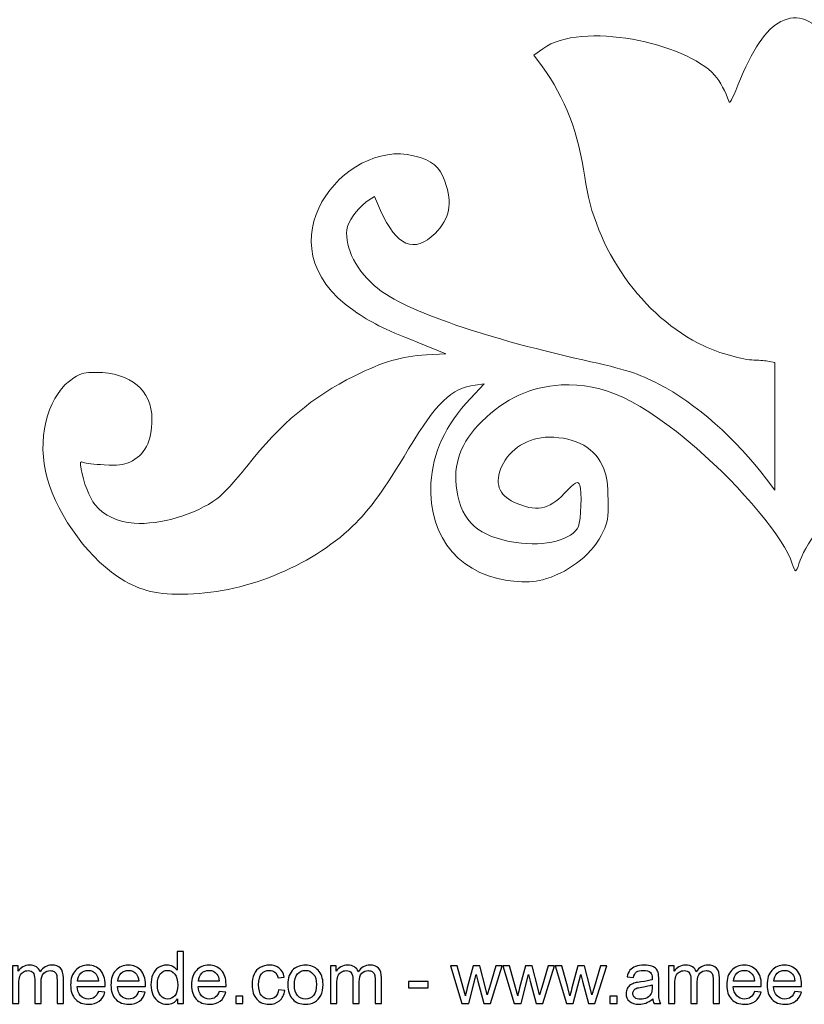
# Model space of a CAD drawing. Header units: millimetres. Extents: x -217 to 217, y -207 to 231.
# Tile 6 of 9: x 1 to 92, y -207 to -92. Entities that reach past the tile are written whole.
import ezdxf

# ---------------------------------------------------------------- set-up
doc = ezdxf.new("R2010")
doc.units = ezdxf.units.MM
doc.header["$MEASUREMENT"] = 0
doc.layers.add('Layer 1', color=7, linetype='Continuous')

msp = doc.modelspace()

# ---------------------------------------------------------------- linework, layer by layer
at = {"layer": 'Layer 1', "color": 250, "lineweight": 9}
for points, knots in [([(120.8815, -95.6578), (116.4213, -92.3754), (104.1365, -94.9775), (100.8075, -98.7695), (100.1792, -99.4851), (99.5219, -100.6959), (99.1555, -101.8128), (99.0466, -102.1448), (98.8098, -101.7403), (98.1896, -100.1629), (97.1317, -97.4725), (96.4443, -96.1454), (95.3623, -94.7056), (93.5231, -92.2578), (91.5694, -91.4965), (89.6417, -92.4765)], [0, 0, 0, 0, 0.2, 0.2, 0.2, 0.4, 0.4, 0.4, 0.6, 0.6, 0.6, 0.8, 0.8, 0.8, 1, 1, 1, 1]), ([(89.6417, -92.4765), (87.8877, -93.3681), (86.2676, -95.7695), (84.6043, -99.943), (83.9185, -101.6634), (83.6477, -102.1405), (83.5427, -101.8128), (83.1929, -100.7206), (82.5255, -99.4884), (81.8943, -98.7695), (78.5649, -94.9775), (66.2805, -92.3754), (61.8202, -95.6578)], [0, 0, 0, 0, 0.25, 0.25, 0.25, 0.5, 0.5, 0.5, 0.75, 0.75, 0.75, 1, 1, 1, 1]), ([(61.8202, -95.6578), (61.8202, -95.6578), (60.7766, -96.4257), (60.7766, -96.4257), (60.7766, -96.4257), (61.7767, -97.7842), (61.7767, -97.7842)], [0, 0, 0, 0, 0.5, 0.5, 0.5, 1, 1, 1, 1]), ([(61.7767, -97.7842), (64.3625, -101.2968), (66.0386, -105.6783), (66.713, -110.6888), (67.8384, -119.0485), (73.4581, -127.0208), (80.6162, -130.4121), (82.3854, -131.2503), (85.2627, -132.0583), (86.4915, -132.0621), (86.9258, -132.0634), (87.6524, -132.1259), (88.1062, -132.2009)], [0, 0, 0, 0, 0.25, 0.25, 0.25, 0.5, 0.5, 0.5, 0.75, 0.75, 0.75, 1, 1, 1, 1]), ([(42.8532, -114.5727), (44.6726, -118.758), (46.8128, -119.6599), (49.2075, -117.2506), (50.9515, -115.496), (51.2749, -113.8067), (50.3722, -111.167), (49.7857, -109.4519), (48.8945, -108.7249), (46.6988, -108.1705), (38.7132, -106.1539), (28.4689, -118.5381), (39.7028, -126.2786), (41.7876, -127.7151), (43.0129, -128.3266), (47.1063, -129.9736)], [0, 0, 0, 0, 0.2, 0.2, 0.2, 0.4, 0.4, 0.4, 0.6, 0.6, 0.6, 0.8, 0.8, 0.8, 1, 1, 1, 1]), ([(87.9637, -145.9949), (84.4587, -141.3321), (79.6246, -137.0572), (75.3837, -134.8698), (72.9507, -133.6149), (71.6267, -133.194), (66.5063, -132.0476), (54.3063, -129.3161), (45.0922, -126.0407), (42.1394, -123.3859), (39.7216, -121.2121), (38.4611, -118.4286), (38.9955, -116.4437), (39.258, -115.469), (40.4667, -113.9751), (41.5067, -113.3402)], [0, 0, 0, 0, 0.2, 0.2, 0.2, 0.4, 0.4, 0.4, 0.6, 0.6, 0.6, 0.8, 0.8, 0.8, 1, 1, 1, 1]), ([(41.5067, -113.3402), (41.5067, -113.3402), (42.1473, -112.949), (42.1473, -112.949), (42.1473, -112.949), (42.8532, -114.5727), (42.8532, -114.5727)], [0, 0, 0, 0, 0.5, 0.5, 0.5, 1, 1, 1, 1]), ([(47.1063, -129.9736), (47.1063, -129.9736), (50.4869, -131.3339), (50.4869, -131.3339), (50.4869, -131.3339), (48.2063, -131.4625), (48.2063, -131.4625)], [0, 0, 0, 0, 0.5, 0.5, 0.5, 1, 1, 1, 1]), ([(48.2063, -131.4625), (45.2061, -131.6317), (43.2334, -132.2083), (39.7661, -133.9297), (34.8878, -136.3515), (31.2334, -139.4273), (27.204, -144.5026), (25.854, -146.203), (24.4185, -147.754), (23.7062, -148.2817), (21.2539, -150.0985), (17.0551, -151.3439), (14.0355, -151.1502), (12.174, -151.0307), (10.4661, -150.2208), (9.4815, -148.9906), (8.8052, -148.1455), (8.0798, -146.2944), (7.8418, -144.8055), (7.7035, -143.9406), (7.7249, -143.879), (8.1103, -144.0364), (8.3408, -144.1305), (9.427, -144.2585), (10.5243, -144.3209), (12.207, -144.4165), (12.6756, -144.365), (13.5178, -143.9925), (15.2706, -143.2172), (16.1148, -141.5882), (16.1172, -138.9771), (16.1204, -135.62), (13.641, -133.5331), (9.6119, -133.5017), (8.2517, -133.491), (7.9179, -133.5738), (6.9722, -134.1558), (4.1595, -135.887), (2.7249, -140.6109), (3.6672, -145.0384), (4.6034, -149.4368), (8.3231, -154.8842), (12.0763, -157.3531), (14.5004, -158.9477), (16.3067, -159.4474), (19.6381, -159.4447), (26.6688, -159.4391), (34.6245, -156.2656), (39.5677, -151.4948), (41.6083, -149.5255), (43.1959, -147.3365), (46.1229, -142.4564), (49.3884, -137.0119), (51.0976, -135.3708), (53.901, -134.9881)], [0, 0, 0, 0, 0.05555556, 0.05555556, 0.05555556, 0.11111111, 0.11111111, 0.11111111, 0.16666667, 0.16666667, 0.16666667, 0.22222222, 0.22222222, 0.22222222, 0.27777778, 0.27777778, 0.27777778, 0.33333333, 0.33333333, 0.33333333, 0.38888889, 0.38888889, 0.38888889, 0.44444444, 0.44444444, 0.44444444, 0.5, 0.5, 0.5, 0.55555556, 0.55555556, 0.55555556, 0.61111111, 0.61111111, 0.61111111, 0.66666667, 0.66666667, 0.66666667, 0.72222222, 0.72222222, 0.72222222, 0.77777778, 0.77777778, 0.77777778, 0.83333333, 0.83333333, 0.83333333, 0.88888889, 0.88888889, 0.88888889, 0.94444444, 0.94444444, 0.94444444, 1, 1, 1, 1]), ([(88.1062, -132.2009), (88.1062, -132.2009), (88.931, -132.3372), (88.931, -132.3372), (88.931, -132.3372), (88.931, -139.8095), (88.931, -139.8095), (88.931, -139.8095), (88.931, -147.2817), (88.931, -147.2817), (88.931, -147.2817), (87.9637, -145.9949), (87.9637, -145.9949)], [0, 0, 0, 0, 0.25, 0.25, 0.25, 0.5, 0.5, 0.5, 0.75, 0.75, 0.75, 1, 1, 1, 1]), ([(53.3404, -136.5647), (50.4165, -139.6977), (48.9152, -142.9244), (48.7324, -146.4682), (48.3945, -153.0201), (52.3415, -157.5133), (58.819, -157.9504), (60.3721, -158.0552), (60.9882, -157.9948), (62.2377, -157.6153), (65.1085, -156.7433), (67.7287, -154.5725), (68.8754, -152.1161), (69.4013, -150.9894), (69.4559, -150.6319), (69.4348, -148.448), (69.4164, -146.5262), (69.3124, -145.7694), (68.9292, -144.7705), (68.0139, -142.3838), (65.742, -141.076), (62.5194, -141.0809), (60.1317, -141.0845), (57.9338, -142.4409), (57.0059, -144.4835), (56.1428, -146.3837), (56.6453, -147.8669), (58.4248, -148.6723), (61.0391, -149.8552), (62.4734, -149.6089), (64.3154, -147.6609), (65.6063, -146.2958), (65.9194, -146.1319), (66.1399, -146.7061), (66.3984, -147.38), (66.2758, -150.7661), (65.966, -151.5076), (65.3081, -153.082), (62.0951, -153.9165), (58.6854, -153.3983), (54.2848, -152.7296), (52.3465, -151.0175), (51.7422, -147.2653), (51.2637, -144.2938), (52.2498, -141.6004), (54.6842, -139.2296), (57.4695, -136.517), (60.3562, -135.1946), (63.9621, -134.9795), (68.8415, -134.6884), (73.2283, -136.7413), (79.7831, -142.3833), (85.0465, -146.9138), (90.0962, -153.0116), (90.9532, -155.8718), (91.0892, -156.3257), (91.2682, -156.6971), (91.3508, -156.6971), (91.4336, -156.6971), (91.6124, -156.3257), (91.7485, -155.8718), (92.3522, -153.8566), (95.0018, -150.2156), (98.4733, -146.6304), (104.7257, -140.1733), (110.4672, -136.2096), (114.9798, -135.2351), (118.3501, -134.5072), (122.1385, -135.1399), (125.18, -136.9386), (127.0104, -138.021), (129.5136, -140.5555), (130.1586, -141.9793), (131.3394, -144.586), (131.343, -147.4041), (130.1685, -149.8048), (129.1622, -151.8614), (127.4152, -152.8818), (124.0162, -153.3983), (120.6012, -153.9174), (117.4012, -153.1004), (116.7507, -151.5435), (116.4265, -150.7677), (116.2951, -147.4012), (116.5618, -146.7061), (116.7821, -146.1319), (117.0954, -146.2958), (118.3862, -147.6609), (120.2283, -149.6089), (121.6626, -149.8552), (124.2768, -148.6723), (126.0564, -147.8669), (126.5589, -146.3837), (125.6957, -144.4835), (124.7678, -142.4409), (122.57, -141.0845), (120.1823, -141.0809), (116.9597, -141.076), (114.6878, -142.3838), (113.7725, -144.7705), (113.3893, -145.7694), (113.2853, -146.5262), (113.2668, -148.448), (113.2458, -150.6319), (113.3003, -150.9894), (113.8263, -152.1161), (114.9729, -154.5725), (117.5931, -156.7433), (120.4639, -157.6153), (121.7135, -157.9948), (122.3296, -158.0552), (123.8827, -157.9504), (129.0807, -157.5997), (132.5917, -154.7393), (133.7217, -149.9348), (134.7618, -145.5123), (133.1767, -140.6521), (129.3613, -136.5655)], [0, 0, 0, 0, 0.02564103, 0.02564103, 0.02564103, 0.05128205, 0.05128205, 0.05128205, 0.07692308, 0.07692308, 0.07692308, 0.1025641, 0.1025641, 0.1025641, 0.12820513, 0.12820513, 0.12820513, 0.15384615, 0.15384615, 0.15384615, 0.17948718, 0.17948718, 0.17948718, 0.20512821, 0.20512821, 0.20512821, 0.23076923, 0.23076923, 0.23076923, 0.25641026, 0.25641026, 0.25641026, 0.28205128, 0.28205128, 0.28205128, 0.30769231, 0.30769231, 0.30769231, 0.33333333, 0.33333333, 0.33333333, 0.35897436, 0.35897436, 0.35897436, 0.38461538, 0.38461538, 0.38461538, 0.41025641, 0.41025641, 0.41025641, 0.43589744, 0.43589744, 0.43589744, 0.46153846, 0.46153846, 0.46153846, 0.48717949, 0.48717949, 0.48717949, 0.51282051, 0.51282051, 0.51282051, 0.53846154, 0.53846154, 0.53846154, 0.56410256, 0.56410256, 0.56410256, 0.58974359, 0.58974359, 0.58974359, 0.61538462, 0.61538462, 0.61538462, 0.64102564, 0.64102564, 0.64102564, 0.66666667, 0.66666667, 0.66666667, 0.69230769, 0.69230769, 0.69230769, 0.71794872, 0.71794872, 0.71794872, 0.74358974, 0.74358974, 0.74358974, 0.76923077, 0.76923077, 0.76923077, 0.79487179, 0.79487179, 0.79487179, 0.82051282, 0.82051282, 0.82051282, 0.84615385, 0.84615385, 0.84615385, 0.87179487, 0.87179487, 0.87179487, 0.8974359, 0.8974359, 0.8974359, 0.92307692, 0.92307692, 0.92307692, 0.94871795, 0.94871795, 0.94871795, 0.97435897, 0.97435897, 0.97435897, 1, 1, 1, 1]), ([(53.901, -134.9881), (53.901, -134.9881), (54.9445, -134.8457), (54.9445, -134.8457), (54.9445, -134.8457), (53.3404, -136.5647), (53.3404, -136.5647)], [0, 0, 0, 0, 0.5, 0.5, 0.5, 1, 1, 1, 1])]:
    msp.add_open_spline(points, degree=3, knots=knots, dxfattribs=at)
at = {"layer": 'Layer 1', "color": 250}
for points, knots in [([(19.1131, -207.2944), (19.1131, -207.2944), (19.1131, -206.737), (19.1131, -206.737), (18.8352, -207.1702), (18.4259, -207.3875), (17.8855, -207.3875), (17.5355, -207.3875), (17.2138, -207.2916), (16.9217, -207.0983), (16.6282, -206.9063), (16.401, -206.6368), (16.2387, -206.2925), (16.0778, -205.9468), (15.9974, -205.5503), (15.9974, -205.1015), (15.9974, -204.6641), (16.0708, -204.2676), (16.2161, -203.9105), (16.3629, -203.5549), (16.5816, -203.2812), (16.8737, -203.0921), (17.1644, -202.9016), (17.4918, -202.807), (17.8516, -202.807), (18.1169, -202.807), (18.3526, -202.8635), (18.5586, -202.975), (18.7646, -203.0865), (18.9325, -203.2332), (19.0623, -203.4124), (19.0623, -203.4124), (19.0623, -201.2322), (19.0623, -201.2322), (19.0623, -201.2322), (19.8074, -201.2322), (19.8074, -201.2322), (19.8074, -201.2322), (19.8074, -207.2944), (19.8074, -207.2944), (19.8074, -207.2944), (19.1131, -207.2944), (19.1131, -207.2944)], [0, 0, 0, 0, 0.07142857, 0.07142857, 0.07142857, 0.14285714, 0.14285714, 0.14285714, 0.21428571, 0.21428571, 0.21428571, 0.28571429, 0.28571429, 0.28571429, 0.35714286, 0.35714286, 0.35714286, 0.42857143, 0.42857143, 0.42857143, 0.5, 0.5, 0.5, 0.57142857, 0.57142857, 0.57142857, 0.64285714, 0.64285714, 0.64285714, 0.71428571, 0.71428571, 0.71428571, 0.78571429, 0.78571429, 0.78571429, 0.85714286, 0.85714286, 0.85714286, 0.92857143, 0.92857143, 0.92857143, 1, 1, 1, 1]), ([(-0.1938, -207.2944), (-0.1938, -207.2944), (-0.1938, -202.9002), (-0.1938, -202.9002), (-0.1938, -202.9002), (0.4751, -202.9002), (0.4751, -202.9002), (0.4751, -202.9002), (0.4751, -203.5211), (0.4751, -203.5211), (0.6119, -203.3066), (0.7954, -203.133), (1.024, -203.0032), (1.2526, -202.872), (1.5122, -202.807), (1.8043, -202.807), (2.1289, -202.807), (2.3956, -202.8748), (2.603, -203.0088), (2.8105, -203.1443), (2.9572, -203.332), (3.0419, -203.5747), (3.3918, -203.0625), (3.8448, -202.807), (4.4036, -202.807), (4.8411, -202.807), (5.1783, -202.927), (5.4126, -203.1683), (5.6482, -203.4096), (5.7668, -203.7807), (5.7668, -204.2817), (5.7668, -204.2817), (5.7668, -207.2944), (5.7668, -207.2944), (5.7668, -207.2944), (5.0217, -207.2944), (5.0217, -207.2944), (5.0217, -207.2944), (5.0217, -204.5286), (5.0217, -204.5286), (5.0217, -204.2323), (4.9963, -204.0178), (4.9483, -203.8866), (4.9003, -203.7553), (4.8128, -203.6509), (4.6844, -203.5705), (4.5574, -203.49), (4.4079, -203.4505), (4.2371, -203.4505), (3.9267, -203.4505), (3.6698, -203.5535), (3.4652, -203.7581), (3.2606, -203.9642), (3.159, -204.293), (3.159, -204.7445), (3.159, -204.7445), (3.159, -207.2944), (3.159, -207.2944), (3.159, -207.2944), (2.4139, -207.2944), (2.4139, -207.2944), (2.4139, -207.2944), (2.4139, -204.4425), (2.4139, -204.4425), (2.4139, -204.1123), (2.3533, -203.864), (2.2319, -203.6989), (2.1106, -203.5338), (1.9116, -203.4505), (1.6364, -203.4505), (1.4276, -203.4505), (1.2343, -203.5056), (1.0565, -203.6156), (0.8787, -203.7257), (0.7502, -203.8866), (0.6698, -204.0996), (0.5908, -204.3113), (0.5513, -204.6175), (0.5513, -205.0169), (0.5513, -205.0169), (0.5513, -207.2944), (0.5513, -207.2944), (0.5513, -207.2944), (-0.1938, -207.2944), (-0.1938, -207.2944)], [0, 0, 0, 0, 0.03571429, 0.03571429, 0.03571429, 0.07142857, 0.07142857, 0.07142857, 0.10714286, 0.10714286, 0.10714286, 0.14285714, 0.14285714, 0.14285714, 0.17857143, 0.17857143, 0.17857143, 0.21428571, 0.21428571, 0.21428571, 0.25, 0.25, 0.25, 0.28571429, 0.28571429, 0.28571429, 0.32142857, 0.32142857, 0.32142857, 0.35714286, 0.35714286, 0.35714286, 0.39285714, 0.39285714, 0.39285714, 0.42857143, 0.42857143, 0.42857143, 0.46428571, 0.46428571, 0.46428571, 0.5, 0.5, 0.5, 0.53571429, 0.53571429, 0.53571429, 0.57142857, 0.57142857, 0.57142857, 0.60714286, 0.60714286, 0.60714286, 0.64285714, 0.64285714, 0.64285714, 0.67857143, 0.67857143, 0.67857143, 0.71428571, 0.71428571, 0.71428571, 0.75, 0.75, 0.75, 0.78571429, 0.78571429, 0.78571429, 0.82142857, 0.82142857, 0.82142857, 0.85714286, 0.85714286, 0.85714286, 0.89285714, 0.89285714, 0.89285714, 0.92857143, 0.92857143, 0.92857143, 0.96428571, 0.96428571, 0.96428571, 1, 1, 1, 1]), ([(9.8562, -205.872), (9.8562, -205.872), (10.6267, -205.9736), (10.6267, -205.9736), (10.5067, -206.4209), (10.2824, -206.7695), (9.955, -207.0164), (9.6276, -207.2634), (9.2099, -207.3875), (8.7005, -207.3875), (8.0599, -207.3875), (7.5519, -207.19), (7.1765, -206.7949), (6.8011, -206.4012), (6.6135, -205.8466), (6.6135, -205.134), (6.6135, -204.3974), (6.8026, -203.8245), (7.1821, -203.4181), (7.5617, -203.0102), (8.0542, -202.807), (8.6596, -202.807), (9.2452, -202.807), (9.7236, -203.006), (10.0947, -203.4054), (10.4658, -203.8047), (10.6521, -204.3663), (10.6521, -205.0902), (10.6521, -205.134), (10.6507, -205.2003), (10.6479, -205.2878), (10.6479, -205.2878), (7.3755, -205.2878), (7.3755, -205.2878), (7.4037, -205.769), (7.5392, -206.1387), (7.7847, -206.3941), (8.0288, -206.6495), (8.335, -206.7779), (8.7005, -206.7779), (8.9729, -206.7779), (9.2057, -206.706), (9.3976, -206.562), (9.5909, -206.4181), (9.7433, -206.1881), (9.8562, -205.872)], [0, 0, 0, 0, 0.06666667, 0.06666667, 0.06666667, 0.13333333, 0.13333333, 0.13333333, 0.2, 0.2, 0.2, 0.26666667, 0.26666667, 0.26666667, 0.33333333, 0.33333333, 0.33333333, 0.4, 0.4, 0.4, 0.46666667, 0.46666667, 0.46666667, 0.53333333, 0.53333333, 0.53333333, 0.6, 0.6, 0.6, 0.66666667, 0.66666667, 0.66666667, 0.73333333, 0.73333333, 0.73333333, 0.8, 0.8, 0.8, 0.86666667, 0.86666667, 0.86666667, 0.93333333, 0.93333333, 0.93333333, 1, 1, 1, 1]), ([(7.4178, -204.6782), (7.4178, -204.6782), (9.8647, -204.6782), (9.8647, -204.6782), (9.8322, -204.3085), (9.7377, -204.0319), (9.5839, -203.847), (9.3482, -203.5606), (9.0406, -203.4167), (8.6638, -203.4167), (8.3223, -203.4167), (8.0359, -203.531), (7.803, -203.7596), (7.5716, -203.9882), (7.4432, -204.2944), (7.4178, -204.6782)], [0, 0, 0, 0, 0.2, 0.2, 0.2, 0.4, 0.4, 0.4, 0.6, 0.6, 0.6, 0.8, 0.8, 0.8, 1, 1, 1, 1]), ([(14.5651, -205.872), (14.5651, -205.872), (15.3356, -205.9736), (15.3356, -205.9736), (15.2156, -206.4209), (14.9913, -206.7695), (14.6639, -207.0164), (14.3365, -207.2634), (13.9188, -207.3875), (13.4094, -207.3875), (12.7688, -207.3875), (12.2608, -207.19), (11.8854, -206.7949), (11.51, -206.4012), (11.3224, -205.8466), (11.3224, -205.134), (11.3224, -204.3974), (11.5115, -203.8245), (11.891, -203.4181), (12.2706, -203.0102), (12.7631, -202.807), (13.3685, -202.807), (13.9541, -202.807), (14.4325, -203.006), (14.8036, -203.4054), (15.1747, -203.8047), (15.361, -204.3663), (15.361, -205.0902), (15.361, -205.134), (15.3596, -205.2003), (15.3568, -205.2878), (15.3568, -205.2878), (12.0844, -205.2878), (12.0844, -205.2878), (12.1126, -205.769), (12.2481, -206.1387), (12.4936, -206.3941), (12.7377, -206.6495), (13.0439, -206.7779), (13.4094, -206.7779), (13.6818, -206.7779), (13.9146, -206.706), (14.1065, -206.562), (14.2998, -206.4181), (14.4522, -206.1881), (14.5651, -205.872)], [0, 0, 0, 0, 0.06666667, 0.06666667, 0.06666667, 0.13333333, 0.13333333, 0.13333333, 0.2, 0.2, 0.2, 0.26666667, 0.26666667, 0.26666667, 0.33333333, 0.33333333, 0.33333333, 0.4, 0.4, 0.4, 0.46666667, 0.46666667, 0.46666667, 0.53333333, 0.53333333, 0.53333333, 0.6, 0.6, 0.6, 0.66666667, 0.66666667, 0.66666667, 0.73333333, 0.73333333, 0.73333333, 0.8, 0.8, 0.8, 0.86666667, 0.86666667, 0.86666667, 0.93333333, 0.93333333, 0.93333333, 1, 1, 1, 1]), ([(12.1267, -204.6782), (12.1267, -204.6782), (14.5736, -204.6782), (14.5736, -204.6782), (14.5411, -204.3085), (14.4466, -204.0319), (14.2928, -203.847), (14.0571, -203.5606), (13.7495, -203.4167), (13.3727, -203.4167), (13.0312, -203.4167), (12.7448, -203.531), (12.5119, -203.7596), (12.2805, -203.9882), (12.1521, -204.2944), (12.1267, -204.6782)], [0, 0, 0, 0, 0.2, 0.2, 0.2, 0.4, 0.4, 0.4, 0.6, 0.6, 0.6, 0.8, 0.8, 0.8, 1, 1, 1, 1]), ([(16.7594, -205.1029), (16.7594, -205.6646), (16.8779, -206.0837), (17.1164, -206.3617), (17.3535, -206.6396), (17.6343, -206.7779), (17.9574, -206.7779), (18.2834, -206.7779), (18.56, -206.6453), (18.7886, -206.38), (19.0158, -206.1147), (19.1301, -205.7097), (19.1301, -205.165), (19.1301, -204.5667), (19.0144, -204.1264), (18.7815, -203.8456), (18.5501, -203.5648), (18.2637, -203.4251), (17.9236, -203.4251), (17.592, -203.4251), (17.3154, -203.5592), (17.0924, -203.8287), (16.8709, -204.0982), (16.7594, -204.523), (16.7594, -205.1029)], [0, 0, 0, 0, 0.125, 0.125, 0.125, 0.25, 0.25, 0.25, 0.375, 0.375, 0.375, 0.5, 0.5, 0.5, 0.625, 0.625, 0.625, 0.75, 0.75, 0.75, 0.875, 0.875, 0.875, 1, 1, 1, 1]), ([(23.9829, -205.872), (23.9829, -205.872), (24.7534, -205.9736), (24.7534, -205.9736), (24.6334, -206.4209), (24.4091, -206.7695), (24.0817, -207.0164), (23.7543, -207.2634), (23.3366, -207.3875), (22.8272, -207.3875), (22.1866, -207.3875), (21.6786, -207.19), (21.3032, -206.7949), (20.9278, -206.4012), (20.7402, -205.8466), (20.7402, -205.134), (20.7402, -204.3974), (20.9293, -203.8245), (21.3088, -203.4181), (21.6884, -203.0102), (22.1809, -202.807), (22.7863, -202.807), (23.3719, -202.807), (23.8503, -203.006), (24.2214, -203.4054), (24.5925, -203.8047), (24.7788, -204.3663), (24.7788, -205.0902), (24.7788, -205.134), (24.7774, -205.2003), (24.7746, -205.2878), (24.7746, -205.2878), (21.5022, -205.2878), (21.5022, -205.2878), (21.5304, -205.769), (21.6659, -206.1387), (21.9114, -206.3941), (22.1555, -206.6495), (22.4617, -206.7779), (22.8272, -206.7779), (23.0996, -206.7779), (23.3324, -206.706), (23.5243, -206.562), (23.7176, -206.4181), (23.87, -206.1881), (23.9829, -205.872)], [0, 0, 0, 0, 0.06666667, 0.06666667, 0.06666667, 0.13333333, 0.13333333, 0.13333333, 0.2, 0.2, 0.2, 0.26666667, 0.26666667, 0.26666667, 0.33333333, 0.33333333, 0.33333333, 0.4, 0.4, 0.4, 0.46666667, 0.46666667, 0.46666667, 0.53333333, 0.53333333, 0.53333333, 0.6, 0.6, 0.6, 0.66666667, 0.66666667, 0.66666667, 0.73333333, 0.73333333, 0.73333333, 0.8, 0.8, 0.8, 0.86666667, 0.86666667, 0.86666667, 0.93333333, 0.93333333, 0.93333333, 1, 1, 1, 1]), ([(21.5445, -204.6782), (21.5445, -204.6782), (23.9914, -204.6782), (23.9914, -204.6782), (23.9589, -204.3085), (23.8644, -204.0319), (23.7106, -203.847), (23.4749, -203.5606), (23.1673, -203.4167), (22.7905, -203.4167), (22.449, -203.4167), (22.1626, -203.531), (21.9297, -203.7596), (21.6983, -203.9882), (21.5699, -204.2944), (21.5445, -204.6782)], [0, 0, 0, 0, 0.2, 0.2, 0.2, 0.4, 0.4, 0.4, 0.6, 0.6, 0.6, 0.8, 0.8, 0.8, 1, 1, 1, 1]), ([(30.9171, -205.6857), (30.9171, -205.6857), (31.6452, -205.7873), (31.6452, -205.7873), (31.5648, -206.2883), (31.3616, -206.6792), (31.0328, -206.9628), (30.704, -207.2464), (30.299, -207.3875), (29.8207, -207.3875), (29.221, -207.3875), (28.7383, -207.1914), (28.3743, -206.7991), (28.0088, -206.4068), (27.8268, -205.8452), (27.8268, -205.1142), (27.8268, -204.6401), (27.9058, -204.2266), (28.0624, -203.871), (28.2191, -203.5168), (28.4575, -203.2501), (28.7793, -203.0738), (29.0996, -202.8959), (29.4481, -202.807), (29.8263, -202.807), (30.3019, -202.807), (30.6927, -202.927), (30.9947, -203.1683), (31.2981, -203.4096), (31.4928, -203.7525), (31.5775, -204.1956), (31.5775, -204.1956), (30.8578, -204.3057), (30.8578, -204.3057), (30.7887, -204.0107), (30.6673, -203.7892), (30.491, -203.6396), (30.316, -203.4914), (30.1043, -203.4167), (29.856, -203.4167), (29.4806, -203.4167), (29.1758, -203.5507), (28.9401, -203.8188), (28.7059, -204.0883), (28.5888, -204.5117), (28.5888, -205.0931), (28.5888, -205.6829), (28.7017, -206.1105), (28.9274, -206.3772), (29.1546, -206.6439), (29.4496, -206.7779), (29.8122, -206.7779), (30.1057, -206.7779), (30.3498, -206.689), (30.5446, -206.5098), (30.7407, -206.332), (30.8649, -206.0569), (30.9171, -205.6857)], [0, 0, 0, 0, 0.05263158, 0.05263158, 0.05263158, 0.10526316, 0.10526316, 0.10526316, 0.15789474, 0.15789474, 0.15789474, 0.21052632, 0.21052632, 0.21052632, 0.26315789, 0.26315789, 0.26315789, 0.31578947, 0.31578947, 0.31578947, 0.36842105, 0.36842105, 0.36842105, 0.42105263, 0.42105263, 0.42105263, 0.47368421, 0.47368421, 0.47368421, 0.52631579, 0.52631579, 0.52631579, 0.57894737, 0.57894737, 0.57894737, 0.63157895, 0.63157895, 0.63157895, 0.68421053, 0.68421053, 0.68421053, 0.73684211, 0.73684211, 0.73684211, 0.78947368, 0.78947368, 0.78947368, 0.84210526, 0.84210526, 0.84210526, 0.89473684, 0.89473684, 0.89473684, 0.94736842, 0.94736842, 0.94736842, 1, 1, 1, 1]), ([(32.0009, -205.0973), (32.0009, -204.2859), (32.2267, -203.6848), (32.6796, -203.2939), (33.0564, -202.9693), (33.5179, -202.807), (34.0611, -202.807), (34.6637, -202.807), (35.1576, -203.0046), (35.5414, -203.3997), (35.9238, -203.7934), (36.1157, -204.3395), (36.1157, -205.0352), (36.1157, -205.5996), (36.0311, -206.0427), (35.8617, -206.3659), (35.6924, -206.689), (35.4454, -206.9402), (35.1209, -207.1194), (34.7977, -207.2986), (34.4435, -207.3875), (34.0611, -207.3875), (33.4459, -207.3875), (32.9492, -207.1914), (32.5696, -206.7977), (32.19, -206.404), (32.0009, -205.8367), (32.0009, -205.0973)], [0, 0, 0, 0, 0.11111111, 0.11111111, 0.11111111, 0.22222222, 0.22222222, 0.22222222, 0.33333333, 0.33333333, 0.33333333, 0.44444444, 0.44444444, 0.44444444, 0.55555556, 0.55555556, 0.55555556, 0.66666667, 0.66666667, 0.66666667, 0.77777778, 0.77777778, 0.77777778, 0.88888889, 0.88888889, 0.88888889, 1, 1, 1, 1]), ([(32.7629, -205.0987), (32.7629, -205.6603), (32.8857, -206.0808), (33.1312, -206.3588), (33.3782, -206.6382), (33.6872, -206.7779), (34.0611, -206.7779), (34.4308, -206.7779), (34.7385, -206.6382), (34.9854, -206.3574), (35.2309, -206.0766), (35.3537, -205.649), (35.3537, -205.0747), (35.3537, -204.5328), (35.2295, -204.1222), (34.9826, -203.8442), (34.7356, -203.5648), (34.428, -203.4251), (34.0611, -203.4251), (33.6872, -203.4251), (33.3782, -203.5634), (33.1312, -203.8414), (32.8857, -204.1194), (32.7629, -204.5385), (32.7629, -205.0987)], [0, 0, 0, 0, 0.125, 0.125, 0.125, 0.25, 0.25, 0.25, 0.375, 0.375, 0.375, 0.5, 0.5, 0.5, 0.625, 0.625, 0.625, 0.75, 0.75, 0.75, 0.875, 0.875, 0.875, 1, 1, 1, 1]), ([(36.9892, -207.2944), (36.9892, -207.2944), (36.9892, -202.9002), (36.9892, -202.9002), (36.9892, -202.9002), (37.6581, -202.9002), (37.6581, -202.9002), (37.6581, -202.9002), (37.6581, -203.5211), (37.6581, -203.5211), (37.7949, -203.3066), (37.9784, -203.133), (38.207, -203.0032), (38.4356, -202.872), (38.6952, -202.807), (38.9873, -202.807), (39.3119, -202.807), (39.5786, -202.8748), (39.786, -203.0088), (39.9935, -203.1443), (40.1402, -203.332), (40.2249, -203.5747), (40.5748, -203.0625), (41.0278, -202.807), (41.5866, -202.807), (42.0241, -202.807), (42.3613, -202.927), (42.5956, -203.1683), (42.8312, -203.4096), (42.9498, -203.7807), (42.9498, -204.2817), (42.9498, -204.2817), (42.9498, -207.2944), (42.9498, -207.2944), (42.9498, -207.2944), (42.2047, -207.2944), (42.2047, -207.2944), (42.2047, -207.2944), (42.2047, -204.5286), (42.2047, -204.5286), (42.2047, -204.2323), (42.1793, -204.0178), (42.1313, -203.8866), (42.0833, -203.7553), (41.9958, -203.6509), (41.8674, -203.5705), (41.7404, -203.49), (41.5909, -203.4505), (41.4201, -203.4505), (41.1097, -203.4505), (40.8528, -203.5535), (40.6482, -203.7581), (40.4436, -203.9642), (40.342, -204.293), (40.342, -204.7445), (40.342, -204.7445), (40.342, -207.2944), (40.342, -207.2944), (40.342, -207.2944), (39.5969, -207.2944), (39.5969, -207.2944), (39.5969, -207.2944), (39.5969, -204.4425), (39.5969, -204.4425), (39.5969, -204.1123), (39.5363, -203.864), (39.4149, -203.6989), (39.2936, -203.5338), (39.0946, -203.4505), (38.8194, -203.4505), (38.6106, -203.4505), (38.4173, -203.5056), (38.2395, -203.6156), (38.0617, -203.7257), (37.9332, -203.8866), (37.8528, -204.0996), (37.7738, -204.3113), (37.7343, -204.6175), (37.7343, -205.0169), (37.7343, -205.0169), (37.7343, -207.2944), (37.7343, -207.2944), (37.7343, -207.2944), (36.9892, -207.2944), (36.9892, -207.2944)], [0, 0, 0, 0, 0.03571429, 0.03571429, 0.03571429, 0.07142857, 0.07142857, 0.07142857, 0.10714286, 0.10714286, 0.10714286, 0.14285714, 0.14285714, 0.14285714, 0.17857143, 0.17857143, 0.17857143, 0.21428571, 0.21428571, 0.21428571, 0.25, 0.25, 0.25, 0.28571429, 0.28571429, 0.28571429, 0.32142857, 0.32142857, 0.32142857, 0.35714286, 0.35714286, 0.35714286, 0.39285714, 0.39285714, 0.39285714, 0.42857143, 0.42857143, 0.42857143, 0.46428571, 0.46428571, 0.46428571, 0.5, 0.5, 0.5, 0.53571429, 0.53571429, 0.53571429, 0.57142857, 0.57142857, 0.57142857, 0.60714286, 0.60714286, 0.60714286, 0.64285714, 0.64285714, 0.64285714, 0.67857143, 0.67857143, 0.67857143, 0.71428571, 0.71428571, 0.71428571, 0.75, 0.75, 0.75, 0.78571429, 0.78571429, 0.78571429, 0.82142857, 0.82142857, 0.82142857, 0.85714286, 0.85714286, 0.85714286, 0.89285714, 0.89285714, 0.89285714, 0.92857143, 0.92857143, 0.92857143, 0.96428571, 0.96428571, 0.96428571, 1, 1, 1, 1]), ([(52.3562, -207.2944), (52.3562, -207.2944), (51.0284, -202.9002), (51.0284, -202.9002), (51.0284, -202.9002), (51.8073, -202.9002), (51.8073, -202.9002), (51.8073, -202.9002), (52.5086, -205.436), (52.5086, -205.436), (52.5086, -205.436), (52.757, -206.38), (52.757, -206.38), (52.7669, -206.3334), (52.8431, -206.0315), (52.9842, -205.4741), (52.9842, -205.4741), (53.6799, -202.9002), (53.6799, -202.9002), (53.6799, -202.9002), (54.4433, -202.9002), (54.4433, -202.9002), (54.4433, -202.9002), (55.1051, -205.4515), (55.1051, -205.4515), (55.1051, -205.4515), (55.321, -206.2883), (55.321, -206.2883), (55.321, -206.2883), (55.5736, -205.4402), (55.5736, -205.4402), (55.5736, -205.4402), (56.3328, -202.9002), (56.3328, -202.9002), (56.3328, -202.9002), (57.0567, -202.9002), (57.0567, -202.9002), (57.0567, -202.9002), (55.678, -207.2944), (55.678, -207.2944), (55.678, -207.2944), (54.9075, -207.2944), (54.9075, -207.2944), (54.9075, -207.2944), (54.2104, -204.6655), (54.2104, -204.6655), (54.2104, -204.6655), (54.034, -203.9134), (54.034, -203.9134), (54.034, -203.9134), (53.145, -207.2944), (53.145, -207.2944), (53.145, -207.2944), (52.3562, -207.2944), (52.3562, -207.2944)], [0, 0, 0, 0, 0.05555556, 0.05555556, 0.05555556, 0.11111111, 0.11111111, 0.11111111, 0.16666667, 0.16666667, 0.16666667, 0.22222222, 0.22222222, 0.22222222, 0.27777778, 0.27777778, 0.27777778, 0.33333333, 0.33333333, 0.33333333, 0.38888889, 0.38888889, 0.38888889, 0.44444444, 0.44444444, 0.44444444, 0.5, 0.5, 0.5, 0.55555556, 0.55555556, 0.55555556, 0.61111111, 0.61111111, 0.61111111, 0.66666667, 0.66666667, 0.66666667, 0.72222222, 0.72222222, 0.72222222, 0.77777778, 0.77777778, 0.77777778, 0.83333333, 0.83333333, 0.83333333, 0.88888889, 0.88888889, 0.88888889, 0.94444444, 0.94444444, 0.94444444, 1, 1, 1, 1]), ([(58.4706, -207.2944), (58.4706, -207.2944), (57.1428, -202.9002), (57.1428, -202.9002), (57.1428, -202.9002), (57.9217, -202.9002), (57.9217, -202.9002), (57.9217, -202.9002), (58.623, -205.436), (58.623, -205.436), (58.623, -205.436), (58.8714, -206.38), (58.8714, -206.38), (58.8813, -206.3334), (58.9575, -206.0315), (59.0986, -205.4741), (59.0986, -205.4741), (59.7943, -202.9002), (59.7943, -202.9002), (59.7943, -202.9002), (60.5577, -202.9002), (60.5577, -202.9002), (60.5577, -202.9002), (61.2195, -205.4515), (61.2195, -205.4515), (61.2195, -205.4515), (61.4354, -206.2883), (61.4354, -206.2883), (61.4354, -206.2883), (61.688, -205.4402), (61.688, -205.4402), (61.688, -205.4402), (62.4472, -202.9002), (62.4472, -202.9002), (62.4472, -202.9002), (63.1711, -202.9002), (63.1711, -202.9002), (63.1711, -202.9002), (61.7924, -207.2944), (61.7924, -207.2944), (61.7924, -207.2944), (61.0219, -207.2944), (61.0219, -207.2944), (61.0219, -207.2944), (60.3248, -204.6655), (60.3248, -204.6655), (60.3248, -204.6655), (60.1484, -203.9134), (60.1484, -203.9134), (60.1484, -203.9134), (59.2594, -207.2944), (59.2594, -207.2944), (59.2594, -207.2944), (58.4706, -207.2944), (58.4706, -207.2944)], [0, 0, 0, 0, 0.05555556, 0.05555556, 0.05555556, 0.11111111, 0.11111111, 0.11111111, 0.16666667, 0.16666667, 0.16666667, 0.22222222, 0.22222222, 0.22222222, 0.27777778, 0.27777778, 0.27777778, 0.33333333, 0.33333333, 0.33333333, 0.38888889, 0.38888889, 0.38888889, 0.44444444, 0.44444444, 0.44444444, 0.5, 0.5, 0.5, 0.55555556, 0.55555556, 0.55555556, 0.61111111, 0.61111111, 0.61111111, 0.66666667, 0.66666667, 0.66666667, 0.72222222, 0.72222222, 0.72222222, 0.77777778, 0.77777778, 0.77777778, 0.83333333, 0.83333333, 0.83333333, 0.88888889, 0.88888889, 0.88888889, 0.94444444, 0.94444444, 0.94444444, 1, 1, 1, 1]), ([(64.585, -207.2944), (64.585, -207.2944), (63.2572, -202.9002), (63.2572, -202.9002), (63.2572, -202.9002), (64.0361, -202.9002), (64.0361, -202.9002), (64.0361, -202.9002), (64.7374, -205.436), (64.7374, -205.436), (64.7374, -205.436), (64.9858, -206.38), (64.9858, -206.38), (64.9957, -206.3334), (65.0719, -206.0315), (65.213, -205.4741), (65.213, -205.4741), (65.9087, -202.9002), (65.9087, -202.9002), (65.9087, -202.9002), (66.6721, -202.9002), (66.6721, -202.9002), (66.6721, -202.9002), (67.3339, -205.4515), (67.3339, -205.4515), (67.3339, -205.4515), (67.5498, -206.2883), (67.5498, -206.2883), (67.5498, -206.2883), (67.8024, -205.4402), (67.8024, -205.4402), (67.8024, -205.4402), (68.5616, -202.9002), (68.5616, -202.9002), (68.5616, -202.9002), (69.2855, -202.9002), (69.2855, -202.9002), (69.2855, -202.9002), (67.9068, -207.2944), (67.9068, -207.2944), (67.9068, -207.2944), (67.1363, -207.2944), (67.1363, -207.2944), (67.1363, -207.2944), (66.4392, -204.6655), (66.4392, -204.6655), (66.4392, -204.6655), (66.2628, -203.9134), (66.2628, -203.9134), (66.2628, -203.9134), (65.3738, -207.2944), (65.3738, -207.2944), (65.3738, -207.2944), (64.585, -207.2944), (64.585, -207.2944)], [0, 0, 0, 0, 0.05555556, 0.05555556, 0.05555556, 0.11111111, 0.11111111, 0.11111111, 0.16666667, 0.16666667, 0.16666667, 0.22222222, 0.22222222, 0.22222222, 0.27777778, 0.27777778, 0.27777778, 0.33333333, 0.33333333, 0.33333333, 0.38888889, 0.38888889, 0.38888889, 0.44444444, 0.44444444, 0.44444444, 0.5, 0.5, 0.5, 0.55555556, 0.55555556, 0.55555556, 0.61111111, 0.61111111, 0.61111111, 0.66666667, 0.66666667, 0.66666667, 0.72222222, 0.72222222, 0.72222222, 0.77777778, 0.77777778, 0.77777778, 0.83333333, 0.83333333, 0.83333333, 0.88888889, 0.88888889, 0.88888889, 0.94444444, 0.94444444, 0.94444444, 1, 1, 1, 1]), ([(74.6646, -206.7441), (74.388, -206.9797), (74.1213, -207.1448), (73.8659, -207.2422), (73.6105, -207.3396), (73.3368, -207.3875), (73.0432, -207.3875), (72.5606, -207.3875), (72.1895, -207.2704), (71.9299, -207.0348), (71.6702, -206.8005), (71.5404, -206.4999), (71.5404, -206.1345), (71.5404, -205.92), (71.5898, -205.7238), (71.6872, -205.546), (71.7859, -205.3682), (71.9143, -205.2271), (72.0724, -205.1199), (72.2318, -205.0126), (72.4096, -204.9308), (72.6086, -204.8757), (72.7554, -204.8376), (72.9769, -204.801), (73.2718, -204.7643), (73.873, -204.6937), (74.3175, -204.6076), (74.6011, -204.5089), (74.6039, -204.4073), (74.6053, -204.3423), (74.6053, -204.3155), (74.6053, -204.0136), (74.5348, -203.8005), (74.3937, -203.6763), (74.2032, -203.5084), (73.9195, -203.4251), (73.5442, -203.4251), (73.1928, -203.4251), (72.9332, -203.4872), (72.7667, -203.61), (72.5987, -203.7327), (72.476, -203.9501), (72.3955, -204.2633), (72.3955, -204.2633), (71.6674, -204.1617), (71.6674, -204.1617), (71.7337, -203.8499), (71.8424, -203.5973), (71.9948, -203.4054), (72.1472, -203.2135), (72.3673, -203.0667), (72.6552, -202.9623), (72.9416, -202.8593), (73.2761, -202.807), (73.6543, -202.807), (74.0296, -202.807), (74.3358, -202.8508), (74.5715, -202.9397), (74.8057, -203.0286), (74.9793, -203.1387), (75.0894, -203.2727), (75.1994, -203.4068), (75.277, -203.5761), (75.3222, -203.7807), (75.3462, -203.9077), (75.3589, -204.1363), (75.3589, -204.4651), (75.3589, -204.4651), (75.3589, -205.4529), (75.3589, -205.4529), (75.3589, -206.1429), (75.3744, -206.579), (75.4054, -206.7638), (75.4351, -206.9487), (75.4972, -207.1251), (75.5875, -207.2944), (75.5875, -207.2944), (74.8085, -207.2944), (74.8085, -207.2944), (74.7338, -207.1378), (74.6858, -206.9543), (74.6646, -206.7441)], [0, 0, 0, 0, 0.03703704, 0.03703704, 0.03703704, 0.07407407, 0.07407407, 0.07407407, 0.11111111, 0.11111111, 0.11111111, 0.14814815, 0.14814815, 0.14814815, 0.18518519, 0.18518519, 0.18518519, 0.22222222, 0.22222222, 0.22222222, 0.25925926, 0.25925926, 0.25925926, 0.2962963, 0.2962963, 0.2962963, 0.33333333, 0.33333333, 0.33333333, 0.37037037, 0.37037037, 0.37037037, 0.40740741, 0.40740741, 0.40740741, 0.44444444, 0.44444444, 0.44444444, 0.48148148, 0.48148148, 0.48148148, 0.51851852, 0.51851852, 0.51851852, 0.55555556, 0.55555556, 0.55555556, 0.59259259, 0.59259259, 0.59259259, 0.62962963, 0.62962963, 0.62962963, 0.66666667, 0.66666667, 0.66666667, 0.7037037, 0.7037037, 0.7037037, 0.74074074, 0.74074074, 0.74074074, 0.77777778, 0.77777778, 0.77777778, 0.81481481, 0.81481481, 0.81481481, 0.85185185, 0.85185185, 0.85185185, 0.88888889, 0.88888889, 0.88888889, 0.92592593, 0.92592593, 0.92592593, 0.96296296, 0.96296296, 0.96296296, 1, 1, 1, 1]), ([(76.5033, -207.2944), (76.5033, -207.2944), (76.5033, -202.9002), (76.5033, -202.9002), (76.5033, -202.9002), (77.1722, -202.9002), (77.1722, -202.9002), (77.1722, -202.9002), (77.1722, -203.5211), (77.1722, -203.5211), (77.309, -203.3066), (77.4925, -203.133), (77.7211, -203.0032), (77.9497, -202.872), (78.2093, -202.807), (78.5014, -202.807), (78.826, -202.807), (79.0927, -202.8748), (79.3001, -203.0088), (79.5076, -203.1443), (79.6543, -203.332), (79.739, -203.5747), (80.0889, -203.0625), (80.5419, -202.807), (81.1007, -202.807), (81.5382, -202.807), (81.8754, -202.927), (82.1097, -203.1683), (82.3453, -203.4096), (82.4639, -203.7807), (82.4639, -204.2817), (82.4639, -204.2817), (82.4639, -207.2944), (82.4639, -207.2944), (82.4639, -207.2944), (81.7188, -207.2944), (81.7188, -207.2944), (81.7188, -207.2944), (81.7188, -204.5286), (81.7188, -204.5286), (81.7188, -204.2323), (81.6934, -204.0178), (81.6454, -203.8866), (81.5974, -203.7553), (81.5099, -203.6509), (81.3815, -203.5705), (81.2545, -203.49), (81.105, -203.4505), (80.9342, -203.4505), (80.6238, -203.4505), (80.3669, -203.5535), (80.1623, -203.7581), (79.9577, -203.9642), (79.8561, -204.293), (79.8561, -204.7445), (79.8561, -204.7445), (79.8561, -207.2944), (79.8561, -207.2944), (79.8561, -207.2944), (79.111, -207.2944), (79.111, -207.2944), (79.111, -207.2944), (79.111, -204.4425), (79.111, -204.4425), (79.111, -204.1123), (79.0504, -203.864), (78.929, -203.6989), (78.8077, -203.5338), (78.6087, -203.4505), (78.3335, -203.4505), (78.1247, -203.4505), (77.9314, -203.5056), (77.7536, -203.6156), (77.5758, -203.7257), (77.4473, -203.8866), (77.3669, -204.0996), (77.2879, -204.3113), (77.2484, -204.6175), (77.2484, -205.0169), (77.2484, -205.0169), (77.2484, -207.2944), (77.2484, -207.2944), (77.2484, -207.2944), (76.5033, -207.2944), (76.5033, -207.2944)], [0, 0, 0, 0, 0.03571429, 0.03571429, 0.03571429, 0.07142857, 0.07142857, 0.07142857, 0.10714286, 0.10714286, 0.10714286, 0.14285714, 0.14285714, 0.14285714, 0.17857143, 0.17857143, 0.17857143, 0.21428571, 0.21428571, 0.21428571, 0.25, 0.25, 0.25, 0.28571429, 0.28571429, 0.28571429, 0.32142857, 0.32142857, 0.32142857, 0.35714286, 0.35714286, 0.35714286, 0.39285714, 0.39285714, 0.39285714, 0.42857143, 0.42857143, 0.42857143, 0.46428571, 0.46428571, 0.46428571, 0.5, 0.5, 0.5, 0.53571429, 0.53571429, 0.53571429, 0.57142857, 0.57142857, 0.57142857, 0.60714286, 0.60714286, 0.60714286, 0.64285714, 0.64285714, 0.64285714, 0.67857143, 0.67857143, 0.67857143, 0.71428571, 0.71428571, 0.71428571, 0.75, 0.75, 0.75, 0.78571429, 0.78571429, 0.78571429, 0.82142857, 0.82142857, 0.82142857, 0.85714286, 0.85714286, 0.85714286, 0.89285714, 0.89285714, 0.89285714, 0.92857143, 0.92857143, 0.92857143, 0.96428571, 0.96428571, 0.96428571, 1, 1, 1, 1]), ([(86.5533, -205.872), (86.5533, -205.872), (87.3238, -205.9736), (87.3238, -205.9736), (87.2038, -206.4209), (86.9795, -206.7695), (86.6521, -207.0164), (86.3247, -207.2634), (85.907, -207.3875), (85.3976, -207.3875), (84.757, -207.3875), (84.249, -207.19), (83.8736, -206.7949), (83.4982, -206.4012), (83.3106, -205.8466), (83.3106, -205.134), (83.3106, -204.3974), (83.4997, -203.8245), (83.8792, -203.4181), (84.2588, -203.0102), (84.7513, -202.807), (85.3567, -202.807), (85.9423, -202.807), (86.4207, -203.006), (86.7918, -203.4054), (87.1629, -203.8047), (87.3492, -204.3663), (87.3492, -205.0902), (87.3492, -205.134), (87.3478, -205.2003), (87.345, -205.2878), (87.345, -205.2878), (84.0726, -205.2878), (84.0726, -205.2878), (84.1008, -205.769), (84.2363, -206.1387), (84.4818, -206.3941), (84.7259, -206.6495), (85.0321, -206.7779), (85.3976, -206.7779), (85.67, -206.7779), (85.9028, -206.706), (86.0947, -206.562), (86.288, -206.4181), (86.4404, -206.1881), (86.5533, -205.872)], [0, 0, 0, 0, 0.06666667, 0.06666667, 0.06666667, 0.13333333, 0.13333333, 0.13333333, 0.2, 0.2, 0.2, 0.26666667, 0.26666667, 0.26666667, 0.33333333, 0.33333333, 0.33333333, 0.4, 0.4, 0.4, 0.46666667, 0.46666667, 0.46666667, 0.53333333, 0.53333333, 0.53333333, 0.6, 0.6, 0.6, 0.66666667, 0.66666667, 0.66666667, 0.73333333, 0.73333333, 0.73333333, 0.8, 0.8, 0.8, 0.86666667, 0.86666667, 0.86666667, 0.93333333, 0.93333333, 0.93333333, 1, 1, 1, 1]), ([(84.1149, -204.6782), (84.1149, -204.6782), (86.5618, -204.6782), (86.5618, -204.6782), (86.5293, -204.3085), (86.4348, -204.0319), (86.281, -203.847), (86.0453, -203.5606), (85.7377, -203.4167), (85.3609, -203.4167), (85.0194, -203.4167), (84.733, -203.531), (84.5001, -203.7596), (84.2687, -203.9882), (84.1403, -204.2944), (84.1149, -204.6782)], [0, 0, 0, 0, 0.2, 0.2, 0.2, 0.4, 0.4, 0.4, 0.6, 0.6, 0.6, 0.8, 0.8, 0.8, 1, 1, 1, 1]), ([(91.2622, -205.872), (91.2622, -205.872), (92.0327, -205.9736), (92.0327, -205.9736), (91.9127, -206.4209), (91.6884, -206.7695), (91.361, -207.0164), (91.0336, -207.2634), (90.6159, -207.3875), (90.1065, -207.3875), (89.4659, -207.3875), (88.9579, -207.19), (88.5825, -206.7949), (88.2071, -206.4012), (88.0195, -205.8466), (88.0195, -205.134), (88.0195, -204.3974), (88.2086, -203.8245), (88.5881, -203.4181), (88.9677, -203.0102), (89.4602, -202.807), (90.0656, -202.807), (90.6512, -202.807), (91.1296, -203.006), (91.5007, -203.4054), (91.8718, -203.8047), (92.0581, -204.3663), (92.0581, -205.0902), (92.0581, -205.134), (92.0567, -205.2003), (92.0539, -205.2878), (92.0539, -205.2878), (88.7815, -205.2878), (88.7815, -205.2878), (88.8097, -205.769), (88.9452, -206.1387), (89.1907, -206.3941), (89.4348, -206.6495), (89.741, -206.7779), (90.1065, -206.7779), (90.3789, -206.7779), (90.6117, -206.706), (90.8036, -206.562), (90.9969, -206.4181), (91.1493, -206.1881), (91.2622, -205.872)], [0, 0, 0, 0, 0.06666667, 0.06666667, 0.06666667, 0.13333333, 0.13333333, 0.13333333, 0.2, 0.2, 0.2, 0.26666667, 0.26666667, 0.26666667, 0.33333333, 0.33333333, 0.33333333, 0.4, 0.4, 0.4, 0.46666667, 0.46666667, 0.46666667, 0.53333333, 0.53333333, 0.53333333, 0.6, 0.6, 0.6, 0.66666667, 0.66666667, 0.66666667, 0.73333333, 0.73333333, 0.73333333, 0.8, 0.8, 0.8, 0.86666667, 0.86666667, 0.86666667, 0.93333333, 0.93333333, 0.93333333, 1, 1, 1, 1]), ([(88.8238, -204.6782), (88.8238, -204.6782), (91.2707, -204.6782), (91.2707, -204.6782), (91.2382, -204.3085), (91.1437, -204.0319), (90.9899, -203.847), (90.7542, -203.5606), (90.4466, -203.4167), (90.0698, -203.4167), (89.7283, -203.4167), (89.4419, -203.531), (89.209, -203.7596), (88.9776, -203.9882), (88.8492, -204.2944), (88.8238, -204.6782)], [0, 0, 0, 0, 0.2, 0.2, 0.2, 0.4, 0.4, 0.4, 0.6, 0.6, 0.6, 0.8, 0.8, 0.8, 1, 1, 1, 1]), ([(46.098, -205.4741), (46.098, -205.4741), (46.098, -204.729), (46.098, -204.729), (46.098, -204.729), (48.4009, -204.729), (48.4009, -204.729), (48.4009, -204.729), (48.4009, -205.4741), (48.4009, -205.4741), (48.4009, -205.4741), (46.098, -205.4741), (46.098, -205.4741)], [0, 0, 0, 0, 0.25, 0.25, 0.25, 0.5, 0.5, 0.5, 0.75, 0.75, 0.75, 1, 1, 1, 1]), ([(74.6053, -205.0931), (74.3344, -205.2031), (73.928, -205.2963), (73.3861, -205.3725), (73.0785, -205.4162), (72.8612, -205.4656), (72.7342, -205.5206), (72.6072, -205.5757), (72.5098, -205.6561), (72.4407, -205.7605), (72.3715, -205.8663), (72.3363, -205.9835), (72.3363, -206.1133), (72.3363, -206.3094), (72.4111, -206.4745), (72.562, -206.6058), (72.713, -206.737), (72.9332, -206.8033), (73.2225, -206.8033), (73.5089, -206.8033), (73.7643, -206.7412), (73.9887, -206.6157), (74.2116, -206.4915), (74.3767, -206.3207), (74.4812, -206.1048), (74.5616, -205.9369), (74.6011, -205.69), (74.6011, -205.364), (74.6011, -205.364), (74.6053, -205.0931), (74.6053, -205.0931)], [0, 0, 0, 0, 0.1, 0.1, 0.1, 0.2, 0.2, 0.2, 0.3, 0.3, 0.3, 0.4, 0.4, 0.4, 0.5, 0.5, 0.5, 0.6, 0.6, 0.6, 0.7, 0.7, 0.7, 0.8, 0.8, 0.8, 0.9, 0.9, 0.9, 1, 1, 1, 1]), ([(25.9063, -207.2944), (25.9063, -207.2944), (25.9063, -206.4477), (25.9063, -206.4477), (25.9063, -206.4477), (26.7529, -206.4477), (26.7529, -206.4477), (26.7529, -206.4477), (26.7529, -207.2944), (26.7529, -207.2944), (26.7529, -207.2944), (25.9063, -207.2944), (25.9063, -207.2944)], [0, 0, 0, 0, 0.25, 0.25, 0.25, 0.5, 0.5, 0.5, 0.75, 0.75, 0.75, 1, 1, 1, 1]), ([(69.6538, -207.2944), (69.6538, -207.2944), (69.6538, -206.4477), (69.6538, -206.4477), (69.6538, -206.4477), (70.5004, -206.4477), (70.5004, -206.4477), (70.5004, -206.4477), (70.5004, -207.2944), (70.5004, -207.2944), (70.5004, -207.2944), (69.6538, -207.2944), (69.6538, -207.2944)], [0, 0, 0, 0, 0.25, 0.25, 0.25, 0.5, 0.5, 0.5, 0.75, 0.75, 0.75, 1, 1, 1, 1])]:
    msp.add_open_spline(points, degree=3, knots=knots, dxfattribs=at)

doc.saveas('drawing.dxf')
